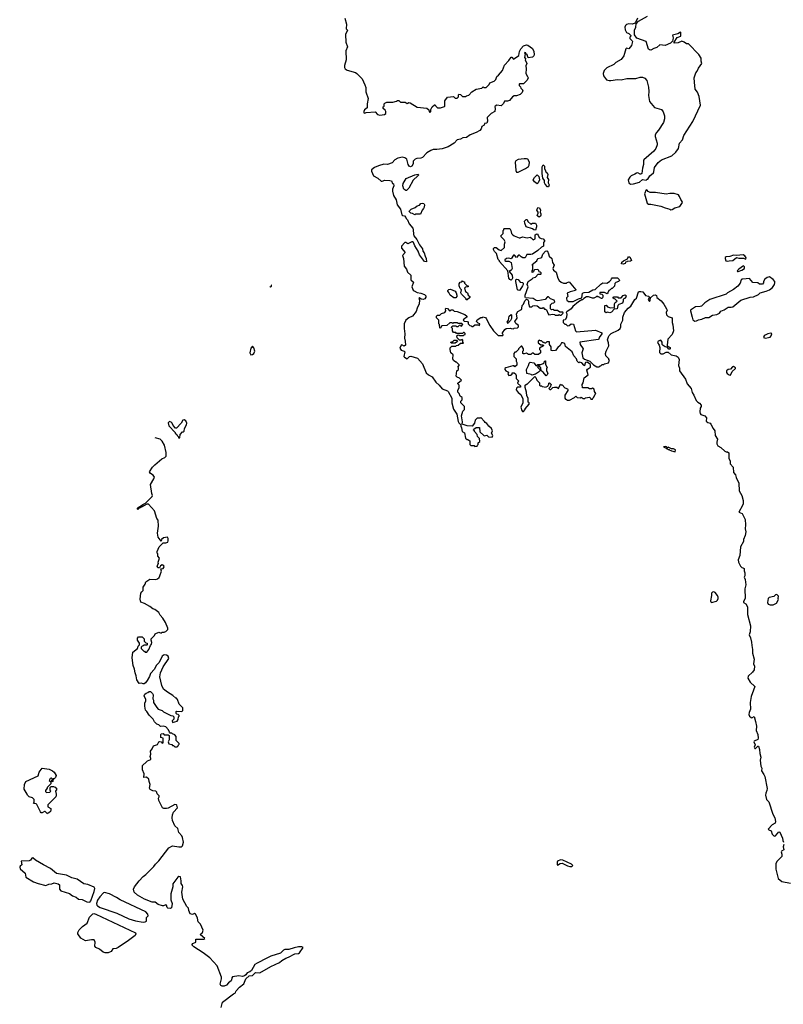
# Model space of a CAD drawing. Extents: x 1862350 to 2057294, y 212041 to 437318.
# Tile 135 of 256: x 1896390 to 1906450, y 362088 to 375063. Entities that reach past the tile are written whole.
import ezdxf

# ---------------------------------------------------------------- set-up
doc = ezdxf.new("R2010")
doc.units = 0

msp = doc.modelspace()

# ---------------------------------------------------------------- linework, layer by layer
at = {"layer": '0CON10XD'}
for points in [[(1900674, 375085), (1900697, 375003), (1900690, 374945), (1900710, 374925), (1900684, 374866), (1900686, 374765), (1900707, 374705), (1900688, 374655), (1900691, 374535), (1900669, 374461), (1900667, 374435), (1900679, 374415), (1900705, 374397), (1900815, 374367), (1900833, 374353), (1900900, 374285), (1900935, 374205), (1900948, 374168), (1900952, 374112), (1900980, 374025), (1900968, 373955), (1900967, 373903), (1900934, 373875), (1900923, 373855), (1900925, 373838), (1900935, 373833), (1900955, 373840), (1901075, 373850), (1901104, 373814), (1901135, 373803), (1901195, 373813), (1901214, 373826), (1901214, 373854), (1901203, 373873), (1901180, 373895), (1901180, 373915), (1901190, 373925), (1901190, 373955), (1901200, 373965), (1901227, 373977), (1901305, 373978), (1901355, 373990), (1901365, 374000), (1901385, 374000), (1901408, 373978), (1901467, 373977), (1901495, 373960), (1901515, 373970), (1901535, 373968), (1901625, 373910), (1901755, 373898), (1901780, 373875), (1901783, 373853), (1901795, 373840), (1901807, 373853), (1901808, 373882), (1901823, 373917), (1901855, 373940), (1901865, 373940), (1901872, 373922), (1901895, 373900), (1901935, 373900), (1901985, 373920), (1901990, 373925), (1901990, 373995), (1902028, 374042), (1902105, 374050), (1902125, 374030), (1902155, 374030), (1902170, 374045), (1902170, 374075), (1902175, 374080), (1902197, 374077), (1902225, 374050), (1902265, 374050), (1902275, 374060), (1902305, 374070), (1902345, 374112), (1902405, 374148), (1902477, 374163), (1902495, 374180), (1902505, 374170), (1902535, 374170), (1902575, 374210), (1902585, 374230), (1902640, 374255), (1902662, 374275), (1902677, 374313), (1902699, 374331), (1902752, 374395), (1902778, 374465), (1902836, 374524), (1902865, 374570), (1902875, 374570), (1902895, 374542), (1902965, 374592), (1902974, 374645), (1902992, 374678), (1903025, 374720), (1903065, 374733), (1903085, 374727), (1903145, 374684), (1903163, 374645), (1903168, 374605), (1903164, 374585), (1903145, 374570), (1903090, 374560), (1903075, 374600), (1903060, 374615), (1903058, 374628), (1903045, 374630), (1903040, 374625), (1903050, 374615), (1903042, 374565), (1903060, 374545), (1903050, 374535), (1903070, 374485), (1903058, 374455), (1903063, 374415), (1903060, 374355), (1903082, 374315), (1903087, 374295), (1903074, 374266), (1903025, 374220), (1902975, 374220), (1902970, 374215), (1902970, 374195), (1902988, 374178), (1902992, 374162), (1903020, 374135), (1903008, 374102), (1902982, 374078), (1902935, 374062), (1902905, 374060), (1902884, 374046), (1902842, 373998), (1902815, 373988), (1902775, 373988), (1902765, 373960), (1902755, 373950), (1902735, 373930), (1902675, 373937), (1902652, 373925), (1902648, 373915), (1902652, 373895), (1902648, 373852), (1902600, 373825), (1902550, 373775), (1902552, 373725), (1902545, 373700), (1902512, 373695), (1902508, 373672), (1902478, 373655), (1902470, 373625), (1902452, 373605), (1902405, 373577), (1902326, 373544), (1902278, 373512), (1902230, 373505), (1902195, 373487), (1902155, 373480), (1902113, 373437), (1902035, 373388), (1901955, 373363), (1901885, 373353), (1901835, 373353), (1901805, 373341), (1901755, 373310), (1901695, 373247), (1901675, 373239), (1901624, 373236), (1901598, 373225), (1901575, 373200), (1901572, 373165), (1901558, 373135), (1901537, 373123), (1901521, 373131), (1901506, 373156), (1901489, 373225), (1901465, 373242), (1901435, 373251), (1901372, 373238), (1901332, 373215), (1901295, 373178), (1901235, 373157), (1901189, 373161), (1901118, 373138), (1901065, 373117), (1901023, 373085), (1901026, 373065), (1901052, 373005), (1901107, 372977), (1901150, 372935), (1901165, 372934), (1901202, 372948), (1901266, 372946), (1901288, 372938), (1901300, 372905), (1901315, 372900), (1901320, 372875), (1901301, 372829), (1901300, 372805), (1901313, 372745), (1901349, 372689), (1901364, 372624), (1901406, 372566), (1901425, 372492), (1901435, 372482), (1901458, 372478), (1901478, 372458), (1901482, 372442), (1901500, 372425), (1901520, 372375), (1901568, 372315), (1901574, 372295), (1901576, 372235), (1901584, 372214), (1901622, 372165), (1901655, 372098), (1901698, 372045), (1901703, 372015), (1901720, 371990), (1901731, 371945), (1901746, 371916), (1901748, 371872), (1901725, 371878), (1901658, 371965), (1901640, 372015), (1901594, 372084)], [(1904528, 375082), (1904504, 375026), (1904494, 375016), (1904465, 375006), (1904415, 375008), (1904385, 375000), (1904372, 374988), (1904364, 374966), (1904365, 374930), (1904382, 374895), (1904415, 374880), (1904440, 374855), (1904440, 374845), (1904430, 374835), (1904430, 374815), (1904460, 374785), (1904462, 374775), (1904450, 374725), (1904415, 374680), (1904385, 374688), (1904375, 374680), (1904348, 374585), (1904313, 374537), (1904243, 374497), (1904215, 374472), (1904125, 374428), (1904090, 374395), (1904077, 374355), (1904080, 374325), (1904121, 374271), (1904154, 374264), (1904178, 374262), (1904265, 374274), (1904315, 374272), (1904387, 374287), (1904505, 374288), (1904565, 374308), (1904596, 374306), (1904625, 374292), (1904652, 374262), (1904676, 374176), (1904680, 374115), (1904674, 374065), (1904687, 373985), (1904755, 373908), (1904845, 373882), (1904865, 373850), (1904886, 373795), (1904884, 373755), (1904870, 373710), (1904805, 373608), (1904778, 373575), (1904763, 373545), (1904763, 373525), (1904786, 373434), (1904786, 373414), (1904770, 373365), (1904745, 373332), (1904611, 373215), (1904606, 373204), (1904609, 373155), (1904594, 373106), (1904584, 373036), (1904575, 373028), (1904565, 373028), (1904535, 373044), (1904515, 373041), (1904495, 373026), (1904445, 373006), (1904430, 372990), (1904408, 372955), (1904413, 372913), (1904438, 372898)], [(1904438, 372898), (1904475, 372902), (1904557, 372923), (1904593, 372957), (1904645, 372950), (1904655, 372960), (1904665, 372960), (1904690, 373005), (1904738, 373045), (1904745, 373060), (1904751, 373115), (1904800, 373180), (1904844, 373216), (1904980, 373270), (1905035, 373319), (1905070, 373365), (1905083, 373435), (1905121, 373479), (1905138, 373535), (1905260, 373720), (1905357, 373935), (1905341, 374051), (1905319, 374109), (1905287, 374147), (1905280, 374240), (1905274, 374296), (1905296, 374364), (1905314, 374386), (1905332, 374425), (1905378, 374485), (1905367, 374515), (1905366, 374556), (1905336, 374605), (1905203, 374743), (1905175, 374746), (1905145, 374769), (1905115, 374780), (1905065, 374759), (1905010, 374755), (1905010, 374765), (1905050, 374830), (1905100, 374845), (1905100, 374895), (1905095, 374900), (1905062, 374878), (1904992, 374858), (1904997, 374823), (1904994, 374796), (1904989, 374781), (1904964, 374756), (1904895, 374725), (1904825, 374731), (1904782, 374698), (1904745, 374685), (1904705, 374660), (1904685, 374664), (1904673, 374675), (1904645, 374776), (1904522, 374822), (1904490, 374865), (1904488, 374882), (1904490, 374925), (1904506, 374965), (1904513, 375007), (1904542, 375045), (1904661, 375109)], [(1902955, 373054), (1903055, 373101), (1903093, 373127), (1903102, 373148), (1903104, 373184), (1903085, 373224), (1903065, 373231), (1903035, 373231), (1902955, 373219), (1902924, 373205), (1902919, 373185), (1902925, 373075), (1902934, 373054), (1902955, 373054)], [(1903355, 372862), (1903345, 372862), (1903312, 372895), (1903303, 372915), (1903302, 372942), (1903283, 372975), (1903274, 373035), (1903271, 373125), (1903285, 373152), (1903303, 373135), (1903304, 373104), (1903315, 373070), (1903325, 373050), (1903340, 373045), (1903348, 373025), (1903340, 372985), (1903357, 372957), (1903352, 372915), (1903367, 372885), (1903355, 372862)], [(1901485, 372812), (1901475, 372812), (1901452, 372832), (1901436, 372875), (1901444, 372905), (1901481, 372969), (1901595, 373020), (1901639, 373029), (1901642, 373015), (1901637, 373005), (1901573, 372947), (1901516, 372845), (1901485, 372812)], [(1903205, 372901), (1903174, 372925), (1903153, 372955), (1903171, 372985), (1903205, 373018), (1903228, 372998), (1903236, 372955), (1903221, 372915), (1903205, 372901)], [(1904968, 372558), (1904985, 372562), (1905020, 372585), (1905085, 372600), (1905120, 372655), (1905119, 372669), (1905098, 372695), (1905083, 372735), (1905068, 372755), (1905014, 372774), (1904957, 372773), (1904906, 372764), (1904765, 372787), (1904697, 372787), (1904671, 372801), (1904658, 372818), (1904645, 372820), (1904623, 372767), (1904655, 372644), (1904675, 372634), (1904705, 372634), (1904835, 372607), (1904895, 372582), (1904955, 372568), (1904968, 372558)], [(1901595, 372490), (1901565, 372510), (1901542, 372512), (1901520, 372535), (1901524, 372546), (1901548, 372565), (1901601, 372589), (1901625, 372610), (1901655, 372621), (1901675, 372639), (1901696, 372646), (1901715, 372642), (1901723, 372625), (1901717, 372593), (1901710, 372575), (1901690, 372555), (1901668, 372502), (1901605, 372500), (1901595, 372490)], [(1903235, 372462), (1903215, 372472), (1903208, 372485), (1903222, 372515), (1903222, 372525), (1903203, 372555), (1903215, 372590), (1903236, 372586), (1903250, 372555), (1903248, 372525), (1903256, 372506), (1903257, 372487), (1903252, 372475), (1903235, 372462)], [(1903185, 372290), (1903165, 372292), (1903147, 372307), (1903064, 372334), (1903043, 372383), (1903042, 372408), (1903062, 372428), (1903075, 372430), (1903084, 372404), (1903125, 372368), (1903145, 372380), (1903185, 372380), (1903200, 372355), (1903200, 372335), (1903185, 372290)], [(1902865, 371632), (1902845, 371638), (1902833, 371655), (1902820, 371755), (1902710, 371875), (1902710, 371885), (1902693, 371903), (1902672, 371982), (1902647, 372007), (1902632, 372035), (1902633, 372047), (1902645, 372060), (1902665, 372062), (1902705, 372030), (1902735, 372020), (1902778, 372062), (1902778, 372105), (1902786, 372136), (1902774, 372164), (1902735, 372200), (1902730, 372215), (1902760, 372245), (1902760, 372285), (1902770, 372295), (1902770, 372305), (1902775, 372310), (1902845, 372310), (1902862, 372285), (1902870, 372245), (1902882, 372232), (1902903, 372213), (1902968, 372188), (1902985, 372188), (1903015, 372202), (1903075, 372190), (1903115, 372197), (1903130, 372190), (1903156, 372164), (1903180, 372175), (1903183, 372227), (1903192, 372238), (1903205, 372240), (1903220, 372225), (1903232, 372192), (1903258, 372178), (1903287, 372177), (1903302, 372155), (1903302, 372145), (1903292, 372125), (1903290, 372080), (1903263, 372067), (1903215, 372022), (1903146, 371974), (1903125, 371968), (1903072, 371968), (1903050, 371925), (1903020, 371925), (1902997, 371937), (1902975, 371960), (1902962, 371958), (1902935, 371930), (1902908, 371958), (1902895, 371960), (1902865, 371910), (1902835, 371920), (1902802, 371918), (1902782, 371898), (1902782, 371892), (1902795, 371880), (1902835, 371880), (1902863, 371863), (1902876, 371784), (1902865, 371760), (1902855, 371760), (1902840, 371745), (1902880, 371695), (1902883, 371655), (1902875, 371638), (1902865, 371632)], [(1901594, 372084), (1901580, 372125), (1901566, 372136), (1901555, 372136), (1901505, 372110), (1901475, 372127), (1901465, 372126), (1901421, 372079), (1901422, 372052), (1901470, 371995), (1901432, 371955), (1901446, 371915), (1901456, 371815), (1901487, 371777), (1901500, 371735), (1901544, 371695), (1901544, 371635), (1901576, 371605), (1901558, 371545), (1901575, 371501), (1901585, 371489), (1901625, 371466), (1901675, 371459), (1901722, 371442), (1901740, 371425), (1901742, 371405), (1901727, 371383), (1901705, 371374), (1901680, 371380), (1901655, 371399), (1901649, 371395), (1901656, 371365), (1901652, 371318), (1901625, 371263), (1901613, 371217), (1901563, 371155), (1901515, 371133), (1901478, 371102), (1901454, 371055), (1901456, 370995), (1901462, 370925), (1901458, 370865), (1901468, 370825), (1901471, 370775), (1901455, 370763), (1901425, 370778), (1901415, 370774), (1901399, 370735), (1901415, 370709), (1901455, 370694), (1901464, 370685), (1901451, 370625), (1901458, 370615), (1901495, 370596), (1901527, 370623), (1901545, 370630), (1901631, 370601), (1901697, 370527), (1901745, 370408), (1901775, 370382), (1901825, 370358), (1901872, 370285), (1901918, 370245), (1901955, 370198), (1902024, 370174), (1902034, 370164), (1902081, 370075), (1902082, 370015), (1902105, 369930), (1902151, 369865), (1902165, 369770), (1902175, 369750), (1902200, 369725), (1902200, 369705), (1902210, 369685), (1902220, 369635), (1902248, 369618), (1902265, 369550), (1902285, 369530), (1902295, 369530), (1902320, 369515), (1902320, 369465), (1902335, 369450), (1902375, 369450), (1902385, 369440), (1902418, 369442), (1902420, 369455), (1902430, 369465), (1902432, 369488), (1902450, 369505), (1902448, 369545), (1902422, 369572), (1902417, 369597), (1902380, 369635), (1902380, 369645), (1902370, 369655), (1902372, 369668), (1902405, 369690), (1902448, 369688), (1902452, 369632), (1902503, 369583), (1902515, 369580), (1902545, 369588), (1902568, 369568), (1902615, 369560), (1902623, 369585), (1902607, 369615), (1902619, 369645), (1902606, 369676), (1902572, 369705), (1902545, 369742), (1902524, 369754), (1902515, 369770), (1902465, 369820), (1902455, 369810), (1902415, 369810), (1902390, 369785), (1902380, 369745), (1902352, 369708), (1902285, 369712), (1902220, 369735), (1902222, 369765), (1902212, 369845), (1902230, 369905), (1902250, 369925), (1902250, 369965), (1902200, 370015), (1902200, 370035), (1902220, 370055), (1902220, 370085), (1902194, 370104), (1902180, 370135), (1902160, 370155), (1902160, 370175), (1902180, 370215), (1902180, 370245), (1902160, 370265), (1902160, 370275), (1902210, 370315), (1902185, 370340), (1902152, 370352), (1902140, 370365), (1902150, 370435), (1902170, 370455), (1902170, 370475), (1902160, 370485), (1902180, 370505), (1902180, 370515), (1902145, 370550), (1902135, 370550), (1902105, 370570), (1902098, 370595), (1902100, 370645), (1902070, 370675), (1902060, 370715), (1902063, 370737), (1902085, 370760), (1902135, 370760), (1902145, 370770), (1902168, 370772), (1902195, 370800), (1902238, 370802), (1902230, 370815), (1902228, 370838), (1902215, 370850), (1902205, 370840), (1902182, 370842), (1902152, 370872), (1902150, 370895), (1902165, 370910), (1902178, 370908), (1902185, 370900), (1902235, 370900), (1902245, 370910), (1902260, 370915), (1902258, 370928), (1902245, 370940), (1902235, 370940), (1902222, 370928), (1902195, 370928), (1902145, 370930), (1902135, 370940), (1902103, 370943), (1902093, 370963), (1902090, 370995), (1902080, 371005), (1902082, 371018), (1902095, 371030), (1902135, 371030), (1902145, 371020), (1902165, 371020), (1902182, 371038), (1902195, 371040), (1902205, 371020), (1902230, 371045), (1902215, 371060), (1902165, 371060), (1902155, 371070), (1902105, 371070), (1902095, 371060), (1902085, 371070), (1902055, 371070), (1902017, 371033), (1901955, 371030), (1901942, 371018), (1901938, 371002), (1901925, 371000), (1901920, 371045), (1901910, 371055), (1901910, 371105), (1901880, 371135), (1901880, 371155), (1901895, 371170), (1901925, 371170), (1901945, 371190), (1901990, 371205), (1902002, 371228), (1902000, 371255), (1902005, 371260), (1902028, 371258), (1902055, 371220), (1902072, 371238), (1902095, 371240), (1902113, 371223), (1902155, 371218), (1902255, 371180), (1902280, 371155), (1902280, 371145), (1902242, 371118), (1902232, 371102), (1902245, 371090), (1902288, 371088), (1902300, 371075), (1902300, 371055), (1902322, 371032), (1902338, 371028), (1902345, 371020), (1902358, 371022), (1902385, 371040), (1902435, 371040), (1902448, 371032), (1902450, 371055), (1902432, 371062), (1902410, 371085), (1902415, 371110), (1902465, 371140), (1902485, 371140), (1902493, 371147), (1902525, 371138), (1902536, 371126), (1902584, 371034), (1902634, 370964), (1902695, 370900), (1902755, 370900), (1902760, 370915), (1902752, 370922), (1902750, 370935), (1902781, 370979), (1902798, 370992), (1902855, 371000), (1902863, 370993), (1902895, 370990), (1902905, 371000), (1902947, 371003), (1902960, 371015), (1902960, 371035), (1902925, 371058), (1902913, 371085), (1902942, 371128), (1902933, 371187), (1902954, 371216), (1903000, 371245), (1903003, 371257), (1903010, 371295), (1903027, 371313), (1903045, 371360), (1903065, 371380), (1903085, 371370), (1903092, 371355), (1903092, 371325), (1903105, 371280), (1903135, 371280), (1903148, 371292), (1903175, 371297), (1903205, 371292), (1903245, 371262), (1903275, 371262), (1903285, 371270), (1903305, 371250), (1903318, 371248), (1903328, 371238), (1903350, 371185), (1903363, 371173), (1903415, 371182), (1903435, 371180), (1903445, 371170), (1903485, 371170), (1903495, 371180), (1903505, 371170), (1903525, 371170), (1903550, 371195), (1903545, 371210), (1903505, 371210), (1903475, 371230), (1903435, 371230), (1903412, 371242), (1903395, 371240), (1903382, 371252), (1903383, 371307), (1903403, 371327), (1903425, 371332), (1903440, 371345), (1903430, 371365), (1903383, 371383), (1903355, 371410), (1903345, 371410), (1903312, 371378), (1903215, 371359), (1903195, 371363), (1903155, 371388), (1903055, 371400), (1903050, 371405), (1903048, 371432), (1903090, 371545), (1903076, 371575), (1903089, 371615), (1903143, 371647), (1903155, 371660), (1903185, 371670), (1903222, 371708), (1903255, 371710), (1903260, 371715), (1903258, 371728), (1903248, 371738), (1903232, 371742), (1903228, 371758), (1903215, 371770), (1903172, 371768), (1903162, 371758), (1903158, 371742), (1903142, 371732), (1903140, 371755), (1903150, 371765), (1903150, 371825), (1903142, 371838), (1903202, 371885), (1903218, 371915), (1903257, 371923), (1903268, 371932), (1903282, 371975), (1903316, 372014), (1903335, 372018), (1903345, 372012), (1903358, 371978), (1903367, 371945), (1903402, 371915), (1903408, 371865), (1903429, 371829), (1903412, 371785), (1903424, 371764), (1903456, 371736), (1903479, 371655), (1903495, 371628), (1903523, 371603), (1903555, 371590), (1903595, 371590), (1903602, 371598), (1903628, 371608), (1903718, 371505), (1903710, 371495), (1903643, 371477), (1903602, 371458), (1903610, 371415), (1903595, 371400), (1903592, 371385), (1903600, 371365), (1903618, 371348), (1903681, 371349), (1903753, 371385), (1903794, 371396), (1903805, 371460), (1903825, 371468), (1903887, 371473), (1903940, 371505), (1903972, 371508), (1904045, 371577), (1904074, 371596), (1904125, 371592), (1904158, 371612), (1904179, 371631), (1904185, 371650), (1904195, 371660), (1904265, 371660), (1904288, 371638), (1904290, 371625), (1904278, 371612), (1904245, 371600), (1904230, 371585), (1904228, 371552), (1904195, 371520), (1904185, 371520), (1904168, 371502), (1904150, 371495), (1904138, 371462), (1904128, 371452), (1904102, 371462), (1904095, 371470), (1904032, 371468), (1904032, 371452), (1904058, 371448), (1904072, 371432), (1904072, 371405), (1904065, 371390), (1904055, 371388), (1904015, 371410), (1904005, 371410), (1903995, 371420), (1903980, 371405), (1903955, 371393), (1903935, 371392), (1903885, 371410), (1903855, 371410), (1903823, 371387), (1903805, 371370), (1903795, 371370), (1903750, 371345), (1903676, 371284), (1903657, 371255), (1903598, 371215), (1903590, 371205), (1903597, 371185), (1903595, 371140), (1903575, 371110), (1903550, 371105), (1903550, 371075), (1903572, 371052), (1903585, 371050), (1903608, 371028), (1903628, 371032), (1903656, 371054), (1903685, 371053), (1903714, 370964), (1903725, 370950), (1903975, 370970), (1904058, 370935), (1904057, 370925), (1904022, 370875), (1904018, 370852), (1904012, 370848), (1903770, 370815), (1903774, 370785), (1903811, 370725), (1903794, 370675), (1903809, 370609), (1903829, 370589), (1903900, 370565), (1903950, 370515), (1903995, 370490), (1904025, 370490), (1904035, 370500), (1904045, 370500), (1904065, 370520), (1904085, 370520), (1904095, 370530), (1904145, 370540), (1904160, 370575), (1904152, 370582), (1904150, 370595), (1904110, 370635), (1904107, 370665), (1904114, 370696), (1904150, 370765), (1904146, 370806), (1904132, 370845), (1904147, 370885)], [(1904345, 371840), (1904320, 371845), (1904322, 371868), (1904343, 371887), (1904398, 371912), (1904400, 371925), (1904412, 371938), (1904428, 371938), (1904448, 371892), (1904435, 371880), (1904392, 371878), (1904388, 371872), (1904372, 371868), (1904368, 371852), (1904352, 371848), (1904345, 371840)], [(1905709, 371879), (1905735, 371885), (1905785, 371892), (1905835, 371930), (1905865, 371921), (1905925, 371919), (1905955, 371908), (1905962, 371925), (1905942, 371952), (1905920, 371965), (1905835, 371956), (1905795, 371959), (1905745, 371943), (1905695, 371938), (1905685, 371930), (1905682, 371915), (1905694, 371884), (1905709, 371879)], [(1905855, 371744), (1905905, 371763), (1905938, 371785), (1905938, 371808), (1905925, 371818), (1905862, 371775), (1905844, 371755), (1905847, 371747), (1905855, 371744)], [(1902965, 371493), (1902950, 371505), (1902924, 371615), (1902926, 371634), (1902937, 371643), (1902955, 371638), (1902984, 371604), (1903012, 371602), (1903022, 371592), (1903023, 371575), (1903016, 371555), (1902980, 371500), (1902965, 371493)], [(1905285, 371092), (1905305, 371093), (1905332, 371108), (1905375, 371116), (1905425, 371138), (1905470, 371140), (1905515, 371170), (1905575, 371178), (1905609, 371195), (1905625, 371221), (1905671, 371239), (1905725, 371275), (1905765, 371274), (1905785, 371281), (1905891, 371369), (1906015, 371408), (1906055, 371411), (1906125, 371444), (1906145, 371464), (1906222, 371485), (1906268, 371505), (1906308, 371532), (1906333, 371575), (1906340, 371595), (1906336, 371615), (1906315, 371640), (1906270, 371675), (1906235, 371666), (1906207, 371645), (1906190, 371615), (1906190, 371595), (1906175, 371580), (1906155, 371578), (1906135, 371580), (1906114, 371594), (1906050, 371600), (1906005, 371652), (1905918, 371642), (1905905, 371644), (1905893, 371637), (1905881, 371589), (1905850, 371550), (1905795, 371507), (1905713, 371465), (1905695, 371445), (1905484, 371376), (1905415, 371330), (1905372, 371288), (1905355, 371282), (1905295, 371279), (1905228, 371235), (1905226, 371225), (1905251, 371145), (1905256, 371106), (1905285, 371092)], [(1899686, 371549), (1899695, 371540), (1899707, 371553), (1899708, 371565), (1899703, 371570)], [(1902108, 371398), (1902061, 371431), (1902045, 371470), (1902030, 371485), (1902030, 371495), (1902042, 371508), (1902065, 371510), (1902126, 371486), (1902142, 371462), (1902149, 371435), (1902147, 371415), (1902135, 371399), (1902108, 371398)], [(1902285, 371370), (1902272, 371372), (1902270, 371385), (1902212, 371445), (1902202, 371465), (1902210, 371505), (1902193, 371523), (1902178, 371558), (1902178, 371582), (1902190, 371595), (1902190, 371605), (1902215, 371610), (1902225, 371620), (1902232, 371612), (1902248, 371608), (1902252, 371592), (1902282, 371562), (1902300, 371555), (1902298, 371542), (1902265, 371540), (1902250, 371525), (1902263, 371483), (1902288, 371465), (1902300, 371435), (1902320, 371415), (1902318, 371402), (1902285, 371370)], [(1904165, 371202), (1904135, 371208), (1904115, 371202), (1904100, 371215), (1904100, 371295), (1904115, 371300), (1904135, 371280), (1904175, 371268), (1904225, 371270), (1904225, 371320), (1904234, 371336), (1904260, 371355), (1904235, 371380), (1904220, 371385), (1904210, 371395), (1904210, 371405), (1904215, 371410), (1904265, 371410), (1904275, 371400), (1904315, 371400), (1904342, 371428), (1904368, 371438), (1904380, 371425), (1904377, 371413), (1904365, 371390), (1904352, 371388), (1904342, 371378), (1904342, 371355), (1904333, 371327), (1904285, 371310), (1904272, 371295), (1904260, 371255), (1904222, 371248), (1904185, 371210), (1904165, 371202)], [(1904147, 370885), (1904155, 370902), (1904182, 370928), (1904275, 370972), (1904300, 370995), (1904308, 371015), (1904308, 371052), (1904336, 371104), (1904334, 371145), (1904357, 371203), (1904405, 371260), (1904441, 371289), (1904493, 371375), (1904516, 371394), (1904542, 371475), (1904555, 371482), (1904575, 371482), (1904600, 371475), (1904635, 371430), (1904675, 371420), (1904688, 371408), (1904670, 371375), (1904685, 371350), (1904697, 371363), (1904702, 371398), (1904740, 371435), (1904765, 371438), (1904778, 371428), (1904782, 371402), (1904839, 371359), (1904878, 371315), (1904910, 371255), (1904918, 371235), (1904907, 371203), (1904912, 371175), (1904935, 371153), (1904987, 371135), (1904984, 371075), (1904995, 371040), (1905004, 370965), (1904986, 370914), (1904930, 370855), (1904920, 370775), (1904922, 370762), (1904958, 370745), (1904960, 370725), (1904955, 370720), (1904943, 370723), (1904918, 370748), (1904895, 370750), (1904865, 370768), (1904853, 370785), (1904852, 370815), (1904835, 370840), (1904800, 370825), (1904792, 370808), (1904814, 370774), (1904823, 370745), (1904819, 370679), (1904835, 370658), (1904865, 370658), (1904905, 370682), (1904935, 370682), (1904972, 370645), (1905038, 370635), (1905065, 370616), (1905077, 370585), (1905070, 370505), (1905083, 370473), (1905082, 370435), (1905163, 370325), (1905183, 370265), (1905234, 370204), (1905250, 370150), (1905272, 370115), (1905300, 370045), (1905322, 370022), (1905345, 370010), (1905366, 369985), (1905369, 369965), (1905356, 369944), (1905351, 369895), (1905354, 369875), (1905365, 369862), (1905415, 369844), (1905436, 369815), (1905435, 369774), (1905455, 369756), (1905486, 369746), (1905496, 369735), (1905524, 369675), (1905549, 369645), (1905553, 369585), (1905583, 369535), (1905572, 369495), (1905574, 369474), (1905589, 369449), (1905627, 369425), (1905678, 369375), (1905695, 369367), (1905715, 369370), (1905730, 369355), (1905732, 369285), (1905748, 369245), (1905751, 369211), (1905789, 369165), (1905794, 369095), (1905822, 369065), (1905828, 369028), (1905863, 368955), (1905870, 368855), (1905903, 368795), (1905919, 368725), (1905919, 368685), (1905911, 368659), (1905862, 368575), (1905906, 368556), (1905948, 368475), (1905953, 368405), (1905948, 368355), (1905956, 368315), (1905946, 368265), (1905927, 368215), (1905924, 368185), (1905888, 368115), (1905878, 368002), (1905856, 367945), (1905861, 367915), (1905885, 367861), (1905903, 367843), (1905915, 367841), (1905932, 367832), (1905932, 367802), (1905943, 367773), (1905945, 367735), (1905936, 367715), (1905948, 367685), (1905958, 367615), (1905945, 367565), (1905946, 367435), (1905924, 367395), (1905926, 367385), (1905956, 367365), (1905977, 367325), (1905977, 367225), (1906019, 367075), (1906012, 366995), (1905999, 366955), (1906019, 366919), (1906032, 366862), (1906034, 366815), (1906045, 366765), (1906043, 366715), (1906065, 366635), (1906056, 366575), (1906070, 366545), (1906066, 366495), (1906045, 366464), (1905989, 366411), (1905981, 366385), (1906014, 366334), (1906076, 366276), (1906058, 366228), (1906025, 366145), (1906014, 366066), (1906017, 365975), (1905999, 365935), (1905995, 365905), (1906005, 365885), (1906025, 365867), (1906035, 365865), (1906065, 365880), (1906084, 365816), (1906096, 365755), (1906093, 365695), (1906114, 365645), (1906120, 365595), (1906113, 365577), (1906065, 365555), (1906063, 365545), (1906080, 365505), (1906068, 365475), (1906075, 365461), (1906085, 365461), (1906115, 365490), (1906125, 365489), (1906138, 365445), (1906139, 365395), (1906155, 365345), (1906144, 365305), (1906154, 365225), (1906168, 365198), (1906164, 365165), (1906195, 365116), (1906205, 365088), (1906235, 364930), (1906234, 364906), (1906219, 364871), (1906216, 364844), (1906230, 364785), (1906258, 364755), (1906313, 364593), (1906338, 364545), (1906349, 364495), (1906341, 364475), (1906305, 364452), (1906250, 364395), (1906260, 364385), (1906288, 364375), (1906301, 364331), (1906328, 364305), (1906345, 364307), (1906391, 364359), (1906405, 364356), (1906440, 364275), (1906443, 364245), (1906453, 364225)], [(1902825, 371060), (1902813, 371077), (1902830, 371105), (1902840, 371155), (1902865, 371180), (1902870, 371175), (1902868, 371125), (1902855, 371100), (1902832, 371078), (1902825, 371060)], [(1906215, 370866), (1906255, 370874), (1906275, 370878), (1906290, 370895), (1906298, 370925), (1906285, 370932), (1906248, 370925), (1906211, 370905), (1906197, 370895), (1906188, 370875), (1906215, 370866)], [(1899435, 370648), (1899455, 370650), (1899476, 370664), (1899486, 370695), (1899475, 370740), (1899455, 370760), (1899433, 370735), (1899420, 370675), (1899435, 370648)], [(1902125, 370800), (1902075, 370800), (1902070, 370815), (1902098, 370822), (1902115, 370840), (1902145, 370840), (1902158, 370822), (1902125, 370800)], [(1903015, 369900), (1903025, 369902), (1903050, 369925), (1903050, 369935), (1903100, 369995), (1903100, 370015), (1903090, 370025), (1903090, 370075), (1903070, 370105), (1903068, 370155), (1903048, 370218), (1903050, 370245), (1903065, 370260), (1903075, 370260), (1903175, 370360), (1903188, 370348), (1903202, 370312), (1903238, 370278), (1903240, 370245), (1903245, 370240), (1903265, 370240), (1903275, 370230), (1903325, 370220), (1903332, 370228), (1903348, 370232), (1903352, 370248), (1903360, 370255), (1903360, 370275), (1903368, 370278), (1903390, 370255), (1903378, 370222), (1903360, 370205), (1903375, 370190), (1903388, 370192), (1903412, 370218), (1903435, 370222), (1903465, 370220), (1903488, 370202), (1903515, 370260), (1903522, 370252), (1903535, 370250), (1903572, 370212), (1903605, 370200), (1903612, 370192), (1903610, 370175), (1903573, 370117), (1903570, 370075), (1903582, 370062), (1903595, 370060), (1903608, 370048), (1903635, 370048), (1903697, 370083), (1903715, 370100), (1903733, 370083), (1903775, 370080), (1903785, 370090), (1903815, 370070), (1903835, 370070), (1903845, 370080), (1903895, 370088), (1903910, 370075), (1903912, 370062), (1903938, 370062), (1903940, 370075), (1903955, 370090), (1903972, 370128), (1903980, 370135), (1903963, 370163), (1903958, 370195), (1903935, 370208), (1903925, 370200), (1903895, 370200), (1903875, 370210), (1903803, 370213), (1903802, 370255), (1903814, 370276), (1903828, 370345), (1903880, 370385), (1903860, 370445), (1903871, 370459), (1903910, 370485), (1903908, 370518), (1903868, 370548), (1903844, 370546), (1903833, 370525), (1903835, 370510), (1903825, 370503), (1903821, 370511), (1903795, 370542), (1903765, 370548), (1903755, 370540), (1903732, 370562), (1903726, 370596), (1903692, 370635), (1903670, 370685), (1903582, 370755), (1903570, 370795), (1903547, 370807), (1903527, 370803), (1903509, 370771), (1903478, 370745), (1903448, 370702), (1903415, 370698), (1903390, 370705), (1903392, 370752), (1903370, 370785), (1903368, 370818), (1903335, 370820), (1903318, 370802), (1903305, 370800), (1903298, 370808), (1903285, 370810), (1903265, 370830), (1903245, 370830), (1903235, 370840), (1903220, 370825), (1903220, 370805), (1903255, 370780), (1903288, 370778), (1903290, 370765), (1903240, 370735), (1903240, 370715), (1903250, 370705), (1903250, 370675), (1903225, 370650), (1903175, 370650), (1903155, 370670), (1903142, 370668), (1903125, 370652), (1903095, 370652), (1903065, 370670), (1903035, 370660), (1903025, 370662), (1903020, 370665), (1903020, 370695), (1903027, 370703), (1903028, 370725), (1903005, 370760), (1902995, 370760), (1902960, 370725), (1902960, 370715), (1902925, 370680), (1902915, 370680), (1902900, 370665), (1902900, 370625), (1902930, 370595), (1902930, 370565), (1902940, 370545), (1902938, 370512), (1902915, 370490), (1902905, 370500), (1902885, 370500), (1902793, 370477), (1902782, 370468), (1902780, 370455), (1902794, 370434), (1902828, 370418), (1902820, 370395), (1902835, 370376), (1902855, 370380), (1902876, 370394), (1902880, 370410), (1902905, 370408), (1902922, 370395), (1902930, 370375), (1902930, 370335), (1902960, 370305), (1902950, 370275), (1902990, 370235), (1902985, 370220), (1902948, 370222), (1902933, 370207), (1902932, 370185), (1902955, 370152), (1902990, 370125), (1903019, 370069), (1903020, 370015), (1902992, 369955), (1903003, 369913), (1903015, 369900)], [(1903325, 370370), (1903288, 370418), (1903260, 370435), (1903257, 370477), (1903235, 370500), (1903222, 370498), (1903210, 370485), (1903250, 370445), (1903225, 370418), (1903185, 370390), (1903135, 370380), (1903127, 370387), (1903072, 370402), (1903068, 370455), (1903092, 370505), (1903102, 370538), (1903115, 370550), (1903162, 370542), (1903195, 370500), (1903215, 370520), (1903255, 370520), (1903287, 370533), (1903298, 370542), (1903300, 370555), (1903312, 370568), (1903318, 370568), (1903318, 370525), (1903338, 370475), (1903330, 370465), (1903330, 370435), (1903348, 370405), (1903338, 370382), (1903325, 370370)], [(1905755, 370380), (1905774, 370426), (1905822, 370465), (1905820, 370475), (1905795, 370492), (1905781, 370489), (1905755, 370460), (1905725, 370452), (1905700, 370435), (1905700, 370415), (1905711, 370401), (1905735, 370382), (1905755, 370380)], [(1898495, 369552), (1898500, 369555), (1898502, 369598), (1898535, 369630), (1898545, 369630), (1898555, 369640), (1898563, 369677), (1898587, 369723), (1898590, 369745), (1898578, 369778), (1898555, 369788), (1898540, 369785), (1898518, 369745), (1898455, 369680), (1898442, 369682), (1898410, 369715), (1898400, 369745), (1898385, 369760), (1898363, 369767), (1898348, 369752), (1898353, 369713), (1898440, 369625), (1898440, 369615), (1898460, 369595), (1898463, 369583), (1898480, 369565), (1898480, 369555), (1898495, 369552)], [(1898798, 362948), (1898815, 362947), (1898828, 362955), (1898774, 363005), (1898776, 363015), (1898800, 363035), (1898808, 363065), (1898773, 363143), (1898743, 363173), (1898734, 363225), (1898724, 363245), (1898708, 363275), (1898695, 363284), (1898665, 363271), (1898635, 363282), (1898619, 363325), (1898615, 363355), (1898593, 363375), (1898538, 363475), (1898524, 363565), (1898539, 363635), (1898533, 363655), (1898515, 363680), (1898519, 363715), (1898507, 363767), (1898485, 363770), (1898475, 363764), (1898409, 363675), (1898406, 363635), (1898379, 363545), (1898381, 363465), (1898399, 363415), (1898389, 363361), (1898375, 363349), (1898341, 363355), (1898332, 363365), (1898325, 363395), (1898315, 363400), (1898286, 363384), (1898273, 363385), (1898215, 363402), (1898175, 363433), (1898135, 363434), (1898034, 363474), (1897941, 363525), (1897898, 363565), (1897889, 363605), (1897903, 363635), (1897962, 363715), (1898015, 363772), (1898053, 363797), (1898157, 363903), (1898180, 363935), (1898225, 363980), (1898355, 364151), (1898402, 364178), (1898488, 364162), (1898522, 364165), (1898536, 364175), (1898546, 364225), (1898536, 364285), (1898526, 364306), (1898485, 364352), (1898472, 364405), (1898435, 364440), (1898402, 364512), (1898398, 364545), (1898403, 364585), (1898415, 364618), (1898467, 364675), (1898461, 364711), (1898455, 364718), (1898435, 364720), (1898345, 364672), (1898325, 364668), (1898288, 364668), (1898272, 364675), (1898222, 364775), (1898218, 364805), (1898228, 364822), (1898226, 364835), (1898202, 364862), (1898196, 364885), (1898185, 364896), (1898145, 364901), (1898109, 364919), (1898102, 364935), (1898109, 364985), (1898094, 365025), (1898090, 365055), (1898060, 365080), (1898024, 365075), (1898031, 365125), (1898008, 365178), (1898006, 365224), (1898009, 365235), (1898059, 365285), (1898075, 365298), (1898116, 365315), (1898119, 365325), (1898108, 365355), (1898117, 365385), (1898111, 365425), (1898134, 365455), (1898152, 365495), (1898205, 365512), (1898222, 365545), (1898231, 365549), (1898252, 365545), (1898265, 365528), (1898282, 365535), (1898280, 365595), (1898250, 365605), (1898250, 365645), (1898255, 365650), (1898278, 365658), (1898295, 365640), (1898345, 365640), (1898358, 365628), (1898360, 365575), (1898348, 365545), (1898355, 365520), (1898395, 365510), (1898405, 365500), (1898415, 365500), (1898435, 365480), (1898465, 365480), (1898478, 365492), (1898480, 365505), (1898490, 365515), (1898490, 365525), (1898482, 365532), (1898450, 365565), (1898450, 365615), (1898435, 365640), (1898402, 365652), (1898395, 365660), (1898372, 365662), (1898362, 365672), (1898350, 365705), (1898314, 365744), (1898285, 365752), (1898245, 365750), (1898225, 365770), (1898195, 365780), (1898165, 365810), (1898148, 365845), (1898096, 365896), (1898065, 365948), (1898048, 365965), (1898037, 366015), (1898038, 366055), (1898052, 366085), (1898052, 366105), (1898028, 366155), (1898038, 366175), (1898054, 366186), (1898080, 366195), (1898095, 366208), (1898115, 366208), (1898140, 366185), (1898148, 366165), (1898142, 366115), (1898152, 366095), (1898153, 366065), (1898195, 365998), (1898216, 365976), (1898265, 365958), (1898285, 365940), (1898383, 365893), (1898408, 365888), (1898420, 365875), (1898420, 365845), (1898400, 365825), (1898405, 365800), (1898465, 365820), (1898477, 365843), (1898480, 365875), (1898490, 365885), (1898490, 365895), (1898478, 365908), (1898462, 365912), (1898452, 365922), (1898450, 365945), (1898455, 365950), (1898515, 365948), (1898538, 365955), (1898540, 365995), (1898492, 366042), (1898470, 366105), (1898455, 366120), (1898445, 366120), (1898408, 366158), (1898339, 366199), (1898285, 366242), (1898261, 366291), (1898234, 366405), (1898247, 366455), (1898280, 366535), (1898353, 366643), (1898347, 366675), (1898325, 366690), (1898295, 366691), (1898268, 366675), (1898227, 366593), (1898189, 366551), (1898168, 366505), (1898114, 366446), (1898102, 366408), (1898070, 366355), (1898046, 366324), (1898028, 366312), (1898015, 366310), (1897995, 366319), (1897964, 366314), (1897933, 366365), (1897926, 366416), (1897910, 366455), (1897902, 366505), (1897884, 366554), (1897872, 366655), (1897882, 366728), (1897940, 366775), (1897952, 366808), (1897970, 366825), (1897970, 366845), (1897940, 366885), (1897940, 366915), (1897955, 366930), (1898005, 366930), (1898030, 366905), (1898030, 366875), (1898052, 366852), (1898070, 366845), (1898070, 366825), (1898065, 366820), (1898025, 366820), (1898018, 366812), (1898002, 366808), (1897990, 366795), (1897990, 366775), (1898025, 366740), (1898035, 366740), (1898045, 366730), (1898065, 366730), (1898090, 366765), (1898112, 366818), (1898128, 366835), (1898132, 366855), (1898120, 366885), (1898122, 366905), (1898165, 366950), (1898175, 366970), (1898225, 366990), (1898255, 366980), (1898265, 366990), (1898295, 366990), (1898302, 366998), (1898315, 367000), (1898342, 367028), (1898342, 367045), (1898311, 367121), (1898276, 367176), (1898240, 367215), (1898225, 367250), (1898172, 367292), (1898145, 367300), (1898105, 367330), (1898035, 367369), (1897987, 367387), (1897978, 367425), (1897988, 367505), (1897998, 367525), (1898015, 367540), (1898018, 367585), (1898043, 367625), (1898052, 367655), (1898064, 367666), (1898105, 367690), (1898185, 367687), (1898205, 367693), (1898226, 367714), (1898238, 367735), (1898258, 367795), (1898250, 367825), (1898279, 367831), (1898294, 367855), (1898288, 367868), (1898265, 367878), (1898246, 367864), (1898232, 367838), (1898215, 367840), (1898203, 367853), (1898208, 367882), (1898220, 367895), (1898212, 367915), (1898230, 367965), (1898210, 367995), (1898210, 368025), (1898200, 368035), (1898200, 368055), (1898228, 368115), (1898282, 368168), (1898315, 368167), (1898340, 368180), (1898347, 368195), (1898348, 368225), (1898335, 368242), (1898285, 368237), (1898260, 368215), (1898255, 368190), (1898212, 368242), (1898204, 368295), (1898218, 368388), (1898216, 368466), (1898198, 368488), (1898165, 368590), (1898085, 368680), (1898065, 368680), (1897995, 368640), (1897982, 368638), (1897975, 368630), (1897962, 368628), (1897945, 368610), (1897940, 368615), (1897940, 368625), (1897955, 368640), (1897968, 368642), (1898010, 368675), (1898048, 368692), (1898135, 368780), (1898138, 368795), (1898130, 368820), (1898111, 368939), (1898159, 369011), (1898165, 369035), (1898149, 369059), (1898112, 369085), (1898102, 369105), (1898138, 369165), (1898171, 369199), (1898264, 369276), (1898300, 369295), (1898318, 369312), (1898318, 369358), (1898296, 369456), (1898267, 369507), (1898240, 369535), (1898175, 369554)], [(1905025, 369370), (1905030, 369395), (1905005, 369408), (1904975, 369410), (1904935, 369428), (1904925, 369420), (1904910, 369435), (1904895, 369440), (1904870, 369435), (1904908, 369418), (1904915, 369410), (1904928, 369408), (1904935, 369400), (1904948, 369398), (1904955, 369390), (1904968, 369388), (1904975, 369380), (1905025, 369370)], [(1905505, 367383), (1905569, 367401), (1905584, 367415), (1905591, 367435), (1905591, 367455), (1905583, 367475), (1905553, 367513), (1905535, 367524), (1905515, 367521), (1905506, 367505), (1905506, 367474), (1905491, 367405), (1905495, 367390), (1905505, 367383)], [(1906275, 367351), (1906315, 367354), (1906362, 367375), (1906387, 367423), (1906382, 367435), (1906387, 367465), (1906365, 367487), (1906348, 367485), (1906326, 367464), (1906265, 367450), (1906250, 367435), (1906241, 367385), (1906251, 367361), (1906275, 367351)], [(1896755, 364600), (1896725, 364630), (1896715, 364630), (1896685, 364610), (1896672, 364612), (1896662, 364622), (1896615, 364720), (1896605, 364730), (1896572, 364732), (1896580, 364745), (1896580, 364785), (1896557, 364807), (1896515, 364820), (1896492, 364842), (1896490, 364855), (1896450, 364925), (1896453, 364985), (1896473, 365025), (1896633, 365097), (1896647, 365145), (1896685, 365200), (1896780, 365185), (1896822, 365165), (1896845, 365148), (1896870, 365105), (1896860, 365075), (1896845, 365060), (1896832, 365058), (1896828, 365022), (1896815, 365020), (1896810, 365025), (1896810, 365035), (1896820, 365045), (1896818, 365058), (1896805, 365070), (1896790, 365065), (1896780, 365035), (1896798, 365018), (1896800, 364995), (1896750, 364945), (1896750, 364935), (1896730, 364905), (1896732, 364892), (1896745, 364880), (1896788, 364882), (1896800, 364895), (1896790, 364905), (1896790, 364945), (1896805, 364960), (1896835, 364960), (1896842, 364952), (1896858, 364948), (1896880, 364925), (1896860, 364895), (1896872, 364855), (1896872, 364835), (1896865, 364820), (1896760, 364715), (1896762, 364692), (1896798, 364668), (1896800, 364645), (1896795, 364630), (1896775, 364610), (1896762, 364608), (1896755, 364600)], [(1906456, 364195), (1906449, 364165), (1906458, 364125), (1906425, 364106), (1906420, 364095), (1906430, 364065), (1906429, 364035), (1906367, 363975), (1906352, 363945), (1906353, 363867), (1906383, 363745), (1906430, 363705), (1906543, 363683)], [(1897315, 363435), (1897328, 363452), (1897371, 363575), (1897380, 363615), (1897371, 363631), (1897288, 363668), (1897235, 363674), (1897145, 363739), (1897075, 363756), (1897005, 363791), (1896875, 363810), (1896795, 363877), (1896702, 363925), (1896598, 363988), (1896565, 364016), (1896548, 364015), (1896531, 363989), (1896515, 363980), (1896410, 363975), (1896418, 363925), (1896394, 363906), (1896390, 363895), (1896396, 363875), (1896463, 363815), (1896470, 363765), (1896573, 363703), (1896635, 363678), (1896735, 363654), (1896775, 363670), (1896815, 363674), (1896845, 363687), (1896895, 363677), (1896913, 363663), (1896915, 363605), (1896932, 363585), (1897045, 363547), (1897086, 363516), (1897135, 363501), (1897165, 363475), (1897215, 363471), (1897275, 363439), (1897315, 363435)], [(1903636, 363904), (1903665, 363904), (1903676, 363915), (1903658, 363935), (1903545, 363987), (1903515, 363991), (1903477, 363973), (1903471, 363959), (1903469, 363935), (1903475, 363922), (1903508, 363942), (1903535, 363949), (1903605, 363914), (1903636, 363904)], [(1898015, 363171), (1898045, 363174), (1898060, 363185), (1898059, 363231), (1898083, 363255), (1898076, 363275), (1898051, 363305), (1897715, 363463), (1897667, 363495), (1897572, 363542), (1897505, 363563), (1897492, 363558), (1897444, 363506), (1897415, 363461), (1897401, 363415), (1897404, 363395), (1897414, 363385), (1897452, 363362), (1897669, 363289), (1897828, 363215), (1897915, 363189), (1898015, 363171)], [(1897555, 362765), (1897518, 362765), (1897491, 362775), (1897443, 362813), (1897394, 362835), (1897380, 362855), (1897383, 362905), (1897369, 362939), (1897335, 362939), (1897255, 362922), (1897195, 362960), (1897157, 363015), (1897156, 363035), (1897175, 363069), (1897219, 363115), (1897280, 363155), (1897311, 363235), (1897355, 363279), (1897367, 363283), (1897392, 363275), (1897915, 363031), (1897922, 363015), (1897909, 362995), (1897825, 362930), (1897689, 362835), (1897663, 362825), (1897615, 362818), (1897595, 362785), (1897555, 362765)], [(1899046, 362046), (1899063, 362115), (1899205, 362226), (1899231, 362239), (1899239, 362255), (1899240, 362265), (1899287, 362315), (1899344, 362356), (1899370, 362425), (1899415, 362461), (1899455, 362469), (1899495, 362507), (1899555, 362502), (1899699, 362585), (1899812, 362638), (1899845, 362666), (1899895, 362696), (1899932, 362708), (1900015, 362751), (1900064, 362756), (1900077, 362765), (1900124, 362835), (1900105, 362847), (1900062, 362845), (1900004, 362834), (1899935, 362811), (1899885, 362812), (1899865, 362801), (1899825, 362763), (1899698, 362722), (1899646, 362694), (1899518, 362632), (1899489, 362611), (1899445, 362532), (1899422, 362515), (1899385, 362503), (1899367, 362475), (1899351, 362465), (1899325, 362454), (1899275, 362465), (1899195, 362449), (1899184, 362435), (1899182, 362405), (1899175, 362396), (1899141, 362369), (1899115, 362339), (1899085, 362326), (1899056, 362326), (1899038, 362335), (1899032, 362355), (1899049, 362425), (1899048, 362445), (1898993, 362593), (1898895, 362701), (1898805, 362768), (1898683, 362845), (1898662, 362865), (1898661, 362875), (1898673, 362887), (1898710, 362905), (1898710, 362945), (1898798, 362948)]]:
    msp.add_lwpolyline(points, dxfattribs=at)

doc.saveas('drawing.dxf')
